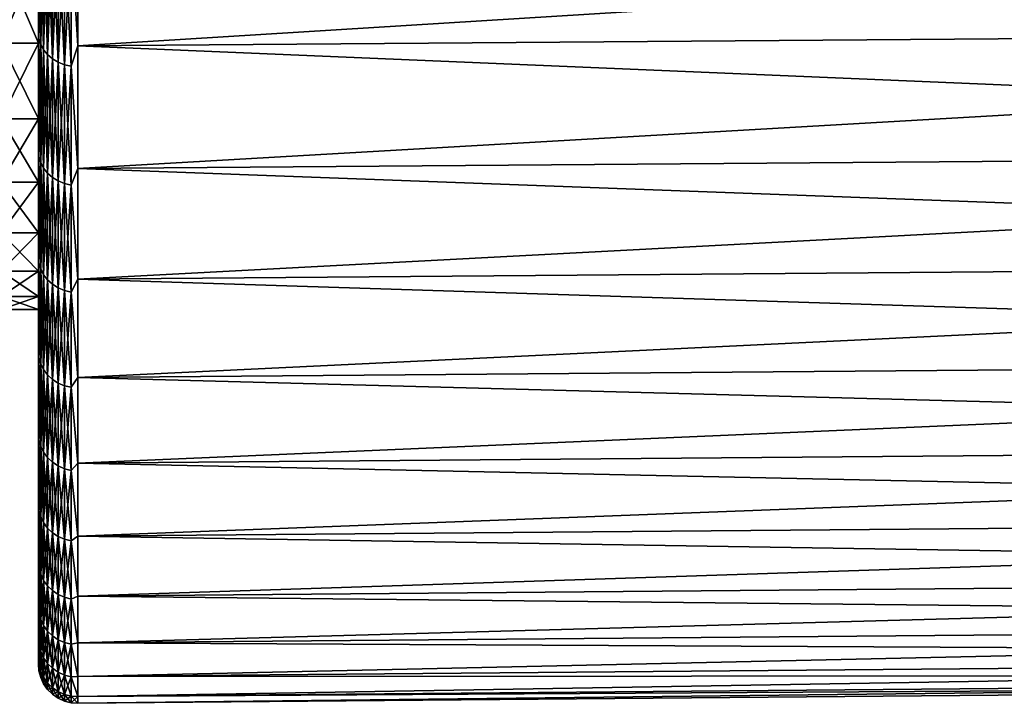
# Model space of a CAD drawing. Header units: metres. Extents: x -2 to 102, y -85 to 102.
# Tile 151 of 256: x 65.38 to 70.39, y -25 to -21.52. Entities that reach past the tile are written whole.
import ezdxf

# ---------------------------------------------------------------- set-up
doc = ezdxf.new("R2010")
doc.units = ezdxf.units.M
doc.layers.add('solid_21064300', color=7, linetype='CONTINUOUS')

msp = doc.modelspace()

# ---------------------------------------------------------------- linework, layer by layer
at = {"layer": 'solid_21064300'}
for points in [[(65.470001, -22.096817, 11.255386), (65.470001, -19.497904, 12.199619), (65.470001, -20.119448, 11.144834)], [(65.470001, -22.096817, 11.255386), (65.470001, -21.477308, 12.396669), (65.470001, -19.497904, 12.199619)], [(65.470001, -22.096821, -11.255381), (65.470001, -20.119448, -11.144834), (65.470001, -19.497904, -12.199619)], [(65.470001, -21.477312, -12.396664), (65.470001, -22.096821, -11.255381), (65.470001, -19.497904, -12.199619)], [(65.470001, -22.655695, 10.083238), (65.470001, -20.119448, 11.144834), (65.470001, -20.684246, 10.057923)], [(65.470001, -22.655695, 10.083238), (65.470001, -22.096817, 11.255386), (65.470001, -20.119448, 11.144834)], [(65.470001, -22.655697, -10.083232), (65.470001, -20.684246, -10.057923), (65.470001, -20.119448, -11.144834)], [(65.470001, -22.096821, -11.255381), (65.470001, -22.655697, -10.083232), (65.470001, -20.119448, -11.144834)], [(65.470001, -22.655695, 10.083238), (65.470001, -20.684246, 10.057923), (65.470001, -21.190172, 8.942908)], [(65.470001, -23.152311, -8.883842), (65.470001, -21.190172, -8.942908), (65.470001, -20.684246, -10.057923)], [(65.470001, -22.655697, -10.083232), (65.470001, -23.152311, -8.883842), (65.470001, -20.684246, -10.057923)], [(65.671745, -20.965298, -13.615002), (78.176163, -20.873775, -13.555573), (78.176163, -21.554615, -12.444542)], [(65.671745, -21.64912, 12.499104), (78.176163, -21.554615, 12.444541), (78.176163, -20.873775, 13.555572)], [(65.671745, -20.965298, 13.615002), (65.671745, -21.64912, 12.499104), (78.176163, -20.873775, 13.555572)], [(65.47303, -21.611729, -12.23141), (65.470001, -21.477312, -12.396664), (65.47303, -20.953415, -13.327737)], [(65.47303, -20.953415, 13.327737), (65.470001, -21.477308, 12.396669), (65.47303, -21.611729, 12.23141)], [(65.47303, -20.953415, 13.327737), (65.47303, -21.611729, 12.23141), (65.482124, -20.982014, 13.345926)], [(65.47303, -20.953415, -13.327737), (65.482124, -20.982014, -13.345926), (65.482124, -21.641224, -12.248103)], [(65.47303, -21.611729, -12.23141), (65.47303, -20.953415, -13.327737), (65.482124, -21.641224, -12.248103)], [(65.636803, -21.090569, -13.414975), (65.671745, -20.965298, -13.615002), (65.671745, -21.64912, -12.499104)], [(65.636803, -21.090569, 13.414975), (65.671745, -21.64912, 12.499104), (65.671745, -20.965298, 13.615002)], [(65.671745, -21.64912, -12.499104), (65.671745, -20.965298, -13.615002), (78.176163, -21.554615, -12.444542)], [(65.47303, -21.611729, 12.23141), (65.482124, -21.641224, 12.248103), (65.482124, -20.982014, 13.345926)], [(65.482124, -20.982014, 13.345926), (65.482124, -21.641224, 12.248103), (65.497002, -21.008829, 13.362983)], [(65.482124, -20.982014, -13.345926), (65.497002, -21.008829, -13.362983), (65.497002, -21.668882, -12.263757)], [(65.482124, -21.641224, -12.248103), (65.482124, -20.982014, -13.345926), (65.497002, -21.668882, -12.263757)], [(65.482124, -21.641224, 12.248103), (65.497002, -21.668882, 12.263757), (65.497002, -21.008829, 13.362983)], [(65.497002, -21.008829, 13.362983), (65.497002, -21.668882, 12.263757), (65.517197, -21.033039, 13.378382)], [(65.497002, -21.008829, -13.362983), (65.517197, -21.033039, -13.378382), (65.517197, -21.693853, -12.277889)], [(65.497002, -21.668882, -12.263757), (65.497002, -21.008829, -13.362983), (65.517197, -21.693853, -12.277889)], [(65.497002, -21.668882, 12.263757), (65.517197, -21.693853, 12.277889), (65.517197, -21.033039, 13.378382)], [(65.517197, -21.033039, 13.378382), (65.517197, -21.693853, 12.277889), (65.542107, -21.053896, 13.391649)], [(65.517197, -21.033039, -13.378382), (65.542107, -21.053896, -13.391649), (65.542107, -21.715366, -12.290065)], [(65.517197, -21.693853, -12.277889), (65.517197, -21.033039, -13.378382), (65.542107, -21.715366, -12.290065)], [(65.517197, -21.693853, 12.277889), (65.542107, -21.715366, 12.290065), (65.542107, -21.053896, 13.391649)], [(65.542107, -21.053896, 13.391649), (65.542107, -21.715366, 12.290065), (65.570946, -21.070761, 13.402375)], [(65.542107, -21.053896, -13.391649), (65.570946, -21.070761, -13.402375), (65.570946, -21.732759, -12.299909)], [(65.542107, -21.715366, -12.290065), (65.542107, -21.053896, -13.391649), (65.570946, -21.732759, -12.299909)], [(65.542107, -21.715366, 12.290065), (65.570946, -21.732759, 12.299909), (65.570946, -21.070761, 13.402375)], [(65.570946, -21.070761, 13.402375), (65.570946, -21.732759, 12.299909), (65.602837, -21.083111, 13.410232)], [(65.570946, -21.070761, -13.402375), (65.602837, -21.083111, -13.410232), (65.602837, -21.745499, -12.307118)], [(65.570946, -21.732759, -12.299909), (65.570946, -21.070761, -13.402375), (65.602837, -21.745499, -12.307118)], [(65.570946, -21.732759, 12.299909), (65.602837, -21.745499, 12.307118), (65.602837, -21.083111, 13.410232)], [(65.602837, -21.083111, 13.410232), (65.602837, -21.745499, 12.307118), (65.636803, -21.090569, 13.414975)], [(65.602837, -21.083111, -13.410232), (65.636803, -21.090569, -13.414975), (65.636803, -21.753191, -12.311471)], [(65.602837, -21.745499, -12.307118), (65.602837, -21.083111, -13.410232), (65.636803, -21.753191, -12.311471)], [(65.602837, -21.745499, 12.307118), (65.636803, -21.753191, 12.311471), (65.636803, -21.090569, 13.414975)], [(65.636803, -21.753191, -12.311471), (65.636803, -21.090569, -13.414975), (65.671745, -21.64912, -12.499104)], [(65.636803, -21.090569, 13.414975), (65.636803, -21.753191, 12.311471), (65.671745, -21.64912, 12.499104)], [(65.279999, -21.636106, 7.802494), (65.470001, -21.636032, 7.802672), (65.470001, -21.190172, 8.942908)], [(65.279999, -21.190176, 8.942956), (65.279999, -21.636106, 7.802494), (65.470001, -21.190172, 8.942908)], [(65.279999, -21.190176, -8.942956), (65.470001, -21.190172, -8.942908), (65.470001, -21.636032, -7.802672)], [(65.279999, -21.636106, -7.802494), (65.279999, -21.190176, -8.942956), (65.470001, -21.636032, -7.802672)], [(65.470001, -23.152309, 8.883848), (65.470001, -21.190172, 8.942908), (65.470001, -21.636032, 7.802672)], [(65.470001, -23.152309, 8.883848), (65.470001, -22.655695, 10.083238), (65.470001, -21.190172, 8.942908)], [(65.470001, -23.152311, -8.883842), (65.470001, -21.636032, -7.802672), (65.470001, -21.190172, -8.942908)], [(65.47303, -21.611729, 12.23141), (65.470001, -21.477308, 12.396669), (65.470001, -22.096817, 11.255386)], [(65.47303, -21.611729, -12.23141), (65.470001, -22.096821, -11.255381), (65.470001, -21.477312, -12.396664)], [(65.671745, -21.64912, -12.499104), (78.176163, -21.554615, -12.444542), (78.176163, -22.176373, -11.299406)], [(65.671745, -22.273603, 11.348946), (78.176163, -22.176373, 11.299406), (78.176163, -21.554615, 12.444541)], [(65.671745, -21.64912, 12.499104), (65.671745, -22.273603, 11.348946), (78.176163, -21.554615, 12.444541)], [(65.47303, -22.21273, -11.102647), (65.470001, -22.096821, -11.255381), (65.47303, -21.611729, -12.23141)], [(65.47303, -21.611729, 12.23141), (65.470001, -22.096817, 11.255386), (65.47303, -22.21273, 11.102647)], [(65.47303, -21.611729, 12.23141), (65.47303, -22.21273, 11.102647), (65.482124, -21.641224, 12.248103)], [(65.47303, -21.611729, -12.23141), (65.482124, -21.641224, -12.248103), (65.482124, -22.243048, -11.1178)], [(65.47303, -22.21273, -11.102647), (65.47303, -21.611729, -12.23141), (65.482124, -22.243048, -11.1178)], [(65.279999, -22.020706, 6.639915), (65.470001, -22.020752, 6.63975), (65.470001, -21.636032, 7.802672)], [(65.279999, -21.636106, 7.802494), (65.279999, -22.020706, 6.639915), (65.470001, -21.636032, 7.802672)], [(65.279999, -21.636106, -7.802494), (65.470001, -21.636032, -7.802672), (65.470001, -22.020752, -6.63975)], [(65.279999, -22.020706, -6.639915), (65.279999, -21.636106, -7.802494), (65.470001, -22.020752, -6.63975)], [(65.470001, -23.585638, 7.659683), (65.470001, -21.636032, 7.802672), (65.470001, -22.020752, 6.63975)], [(65.470001, -23.585638, 7.659683), (65.470001, -23.152309, 8.883848), (65.470001, -21.636032, 7.802672)], [(65.470001, -23.58564, -7.659677), (65.470001, -22.020752, -6.63975), (65.470001, -21.636032, -7.802672)], [(65.470001, -23.152311, -8.883842), (65.470001, -23.58564, -7.659677), (65.470001, -21.636032, -7.802672)], [(65.47303, -22.21273, 11.102647), (65.482124, -22.243048, 11.1178), (65.482124, -21.641224, 12.248103)], [(65.482124, -21.641224, 12.248103), (65.482124, -22.243048, 11.1178), (65.497002, -21.668882, 12.263757)], [(65.482124, -21.641224, -12.248103), (65.497002, -21.668882, -12.263757), (65.497002, -22.271475, -11.132009)], [(65.482124, -22.243048, -11.1178), (65.482124, -21.641224, -12.248103), (65.497002, -22.271475, -11.132009)], [(65.482124, -22.243048, 11.1178), (65.497002, -22.271475, 11.132009), (65.497002, -21.668882, 12.263757)], [(65.497002, -21.668882, 12.263757), (65.497002, -22.271475, 11.132009), (65.517197, -21.693853, 12.277889)], [(65.497002, -21.668882, -12.263757), (65.517197, -21.693853, -12.277889), (65.517197, -22.29714, -11.144836)], [(65.497002, -22.271475, -11.132009), (65.497002, -21.668882, -12.263757), (65.517197, -22.29714, -11.144836)], [(65.636803, -21.753191, -12.311471), (65.671745, -21.64912, -12.499104), (65.671745, -22.273603, -11.348946)], [(65.636803, -21.753191, 12.311471), (65.671745, -22.273603, 11.348946), (65.671745, -21.64912, 12.499104)], [(65.671745, -22.273603, -11.348946), (65.671745, -21.64912, -12.499104), (78.176163, -22.176373, -11.299406)], [(65.497002, -22.271475, 11.132009), (65.517197, -22.29714, 11.144836), (65.517197, -21.693853, 12.277889)], [(65.517197, -21.693853, 12.277889), (65.517197, -22.29714, 11.144836), (65.542107, -21.715366, 12.290065)], [(65.517197, -21.693853, -12.277889), (65.542107, -21.715366, -12.290065), (65.542107, -22.31925, -11.155889)], [(65.517197, -22.29714, -11.144836), (65.517197, -21.693853, -12.277889), (65.542107, -22.31925, -11.155889)], [(65.517197, -22.29714, 11.144836), (65.542107, -22.31925, 11.155889), (65.542107, -21.715366, 12.290065)], [(65.542107, -21.715366, 12.290065), (65.542107, -22.31925, 11.155889), (65.570946, -21.732759, 12.299909)], [(65.542107, -21.715366, -12.290065), (65.570946, -21.732759, -12.299909), (65.570946, -22.337128, -11.164824)], [(65.542107, -22.31925, -11.155889), (65.542107, -21.715366, -12.290065), (65.570946, -22.337128, -11.164824)], [(65.542107, -22.31925, 11.155889), (65.570946, -22.337128, 11.164824), (65.570946, -21.732759, 12.299909)], [(65.570946, -21.732759, 12.299909), (65.570946, -22.337128, 11.164824), (65.602837, -21.745499, 12.307118)], [(65.570946, -21.732759, -12.299909), (65.602837, -21.745499, -12.307118), (65.602837, -22.350222, -11.171369)], [(65.570946, -22.337128, -11.164824), (65.570946, -21.732759, -12.299909), (65.602837, -22.350222, -11.171369)], [(65.570946, -22.337128, 11.164824), (65.602837, -22.350222, 11.171369), (65.602837, -21.745499, 12.307118)], [(65.602837, -21.745499, 12.307118), (65.602837, -22.350222, 11.171369), (65.636803, -21.753191, 12.311471)], [(65.602837, -21.745499, -12.307118), (65.636803, -21.753191, -12.311471), (65.636803, -22.358128, -11.175321)], [(65.602837, -22.350222, -11.171369), (65.602837, -21.745499, -12.307118), (65.636803, -22.358128, -11.175321)], [(65.602837, -22.350222, 11.171369), (65.636803, -22.358128, 11.175321), (65.636803, -21.753191, 12.311471)], [(65.636803, -22.358128, -11.175321), (65.636803, -21.753191, -12.311471), (65.671745, -22.273603, -11.348946)], [(65.636803, -21.753191, 12.311471), (65.636803, -22.358128, 11.175321), (65.671745, -22.273603, 11.348946)], [(65.279999, -22.020706, 6.639915), (65.279999, -22.342888, 5.458514), (65.470001, -22.020752, 6.63975)], [(65.279999, -22.020706, -6.639915), (65.470001, -22.020752, -6.63975), (65.470001, -22.342871, -5.458484)], [(65.279999, -22.342888, -5.458514), (65.279999, -22.020706, -6.639915), (65.470001, -22.342871, -5.458484)], [(65.279999, -22.342888, 5.458514), (65.470001, -22.342871, 5.458484), (65.470001, -22.020752, 6.63975)], [(65.470001, -23.954248, 6.414526), (65.470001, -22.020752, 6.63975), (65.470001, -22.342871, 5.458484)], [(65.470001, -23.954248, 6.414526), (65.470001, -23.585638, 7.659683), (65.470001, -22.020752, 6.63975)], [(65.470001, -23.95425, -6.41452), (65.470001, -22.342871, -5.458484), (65.470001, -22.020752, -6.63975)], [(65.470001, -23.58564, -7.659677), (65.470001, -23.95425, -6.41452), (65.470001, -22.020752, -6.63975)], [(65.47303, -22.21273, 11.102647), (65.470001, -22.096817, 11.255386), (65.470001, -22.655695, 10.083238)], [(65.47303, -22.21273, -11.102647), (65.470001, -22.655697, -10.083232), (65.470001, -22.096821, -11.255381)], [(65.47303, -22.754829, -9.944442), (65.470001, -22.655697, -10.083232), (65.47303, -22.21273, -11.102647)], [(65.47303, -22.21273, 11.102647), (65.470001, -22.655695, 10.083238), (65.47303, -22.754829, 9.944442)], [(65.47303, -22.21273, 11.102647), (65.47303, -22.754829, 9.944442), (65.482124, -22.243048, 11.1178)], [(65.47303, -22.21273, -11.102647), (65.482124, -22.243048, -11.1178), (65.482124, -22.785885, -9.958014)], [(65.47303, -22.754829, -9.944442), (65.47303, -22.21273, -11.102647), (65.482124, -22.785885, -9.958014)], [(65.671745, -22.273603, -11.348946), (78.176163, -22.176373, -11.299406), (78.176163, -22.737343, -10.123304)], [(65.671745, -22.837036, 10.167682), (78.176163, -22.737343, 10.123304), (78.176163, -22.176373, 11.299406)], [(65.671745, -22.273603, 11.348946), (65.671745, -22.837036, 10.167682), (78.176163, -22.176373, 11.299406)], [(65.47303, -22.754829, 9.944442), (65.482124, -22.785885, 9.958014), (65.482124, -22.243048, 11.1178)], [(65.482124, -22.243048, 11.1178), (65.482124, -22.785885, 9.958014), (65.497002, -22.271475, 11.132009)], [(65.482124, -22.243048, -11.1178), (65.497002, -22.271475, -11.132009), (65.497002, -22.815006, -9.970741)], [(65.482124, -22.785885, -9.958014), (65.482124, -22.243048, -11.1178), (65.497002, -22.815006, -9.970741)], [(65.482124, -22.785885, 9.958014), (65.497002, -22.815006, 9.970741), (65.497002, -22.271475, 11.132009)], [(65.497002, -22.271475, 11.132009), (65.497002, -22.815006, 9.970741), (65.517197, -22.29714, 11.144836)], [(65.497002, -22.271475, -11.132009), (65.517197, -22.29714, -11.144836), (65.517197, -22.841297, -9.982231)], [(65.497002, -22.815006, -9.970741), (65.497002, -22.271475, -11.132009), (65.517197, -22.841297, -9.982231)], [(65.636803, -22.358128, -11.175321), (65.671745, -22.273603, -11.348946), (65.671745, -22.837036, -10.167682)], [(65.636803, -22.358128, 11.175321), (65.671745, -22.837036, 10.167682), (65.671745, -22.273603, 11.348946)], [(65.671745, -22.837036, -10.167682), (65.671745, -22.273603, -11.348946), (78.176163, -22.737343, -10.123304)], [(65.497002, -22.815006, 9.970741), (65.517197, -22.841297, 9.982231), (65.517197, -22.29714, 11.144836)], [(65.517197, -22.29714, 11.144836), (65.517197, -22.841297, 9.982231), (65.542107, -22.31925, 11.155889)], [(65.517197, -22.29714, -11.144836), (65.542107, -22.31925, -11.155889), (65.542107, -22.863949, -9.99213)], [(65.517197, -22.841297, -9.982231), (65.517197, -22.29714, -11.144836), (65.542107, -22.863949, -9.99213)], [(65.517197, -22.841297, 9.982231), (65.542107, -22.863949, 9.99213), (65.542107, -22.31925, 11.155889)], [(65.542107, -22.31925, 11.155889), (65.542107, -22.863949, 9.99213), (65.570946, -22.337128, 11.164824)], [(65.542107, -22.31925, -11.155889), (65.570946, -22.337128, -11.164824), (65.570946, -22.882263, -10.000134)], [(65.542107, -22.863949, -9.99213), (65.542107, -22.31925, -11.155889), (65.570946, -22.882263, -10.000134)], [(65.279999, -22.601734, 4.261641), (65.470001, -22.601692, 4.261827), (65.470001, -22.342871, 5.458484)], [(65.279999, -22.342888, 5.458514), (65.279999, -22.601734, 4.261641), (65.470001, -22.342871, 5.458484)], [(65.279999, -22.342888, -5.458514), (65.470001, -22.342871, -5.458484), (65.470001, -22.601692, -4.261827)], [(65.279999, -22.601734, -4.261641), (65.279999, -22.342888, -5.458514), (65.470001, -22.601692, -4.261827)], [(65.470001, -24.257097, 5.152224), (65.470001, -22.342871, 5.458484), (65.470001, -22.601692, 4.261827)], [(65.470001, -24.257097, 5.152224), (65.470001, -23.954248, 6.414526), (65.470001, -22.342871, 5.458484)], [(65.470001, -24.257097, -5.152218), (65.470001, -22.601692, -4.261827), (65.470001, -22.342871, -5.458484)], [(65.470001, -23.95425, -6.41452), (65.470001, -24.257097, -5.152218), (65.470001, -22.342871, -5.458484)], [(65.542107, -22.863949, 9.99213), (65.570946, -22.882263, 10.000134), (65.570946, -22.337128, 11.164824)], [(65.570946, -22.337128, 11.164824), (65.570946, -22.882263, 10.000134), (65.602837, -22.350222, 11.171369)], [(65.570946, -22.337128, -11.164824), (65.602837, -22.350222, -11.171369), (65.602837, -22.895676, -10.005995)], [(65.570946, -22.882263, -10.000134), (65.570946, -22.337128, -11.164824), (65.602837, -22.895676, -10.005995)], [(65.570946, -22.882263, 10.000134), (65.602837, -22.895676, 10.005995), (65.602837, -22.350222, 11.171369)], [(65.602837, -22.350222, 11.171369), (65.602837, -22.895676, 10.005995), (65.636803, -22.358128, 11.175321)], [(65.602837, -22.350222, -11.171369), (65.636803, -22.358128, -11.175321), (65.636803, -22.903774, -10.009535)], [(65.602837, -22.895676, -10.005995), (65.602837, -22.350222, -11.171369), (65.636803, -22.903774, -10.009535)], [(65.602837, -22.895676, 10.005995), (65.636803, -22.903774, 10.009535), (65.636803, -22.358128, 11.175321)], [(65.636803, -22.903774, -10.009535), (65.636803, -22.358128, -11.175321), (65.671745, -22.837036, -10.167682)], [(65.636803, -22.358128, 11.175321), (65.636803, -22.903774, 10.009535), (65.671745, -22.837036, 10.167682)], [(65.279999, -22.796515, 3.052687), (65.470001, -22.796534, 3.052508), (65.470001, -22.601692, 4.261827)], [(65.279999, -22.601734, 4.261641), (65.279999, -22.796515, 3.052687), (65.470001, -22.601692, 4.261827)], [(65.279999, -22.601734, -4.261641), (65.470001, -22.601692, -4.261827), (65.470001, -22.796534, -3.052508)], [(65.279999, -22.796515, -3.052687), (65.279999, -22.601734, -4.261641), (65.470001, -22.796534, -3.052508)], [(65.470001, -24.493559, 3.875391), (65.470001, -22.601692, 4.261827), (65.470001, -22.796534, 3.052508)], [(65.470001, -24.493559, 3.875391), (65.470001, -24.257097, 5.152224), (65.470001, -22.601692, 4.261827)], [(65.470001, -24.493559, -3.875386), (65.470001, -22.796534, -3.052508), (65.470001, -22.601692, -4.261827)], [(65.470001, -24.257097, -5.152218), (65.470001, -24.493559, -3.875386), (65.470001, -22.601692, -4.261827)], [(65.47303, -22.754829, 9.944442), (65.470001, -22.655695, 10.083238), (65.470001, -23.152309, 8.883848)], [(65.47303, -22.754829, -9.944442), (65.470001, -23.152311, -8.883842), (65.470001, -22.655697, -10.083232)], [(65.47303, -23.236586, -8.759867), (65.470001, -23.152311, -8.883842), (65.47303, -22.754829, -9.944442)], [(65.47303, -22.754829, 9.944442), (65.470001, -23.152309, 8.883848), (65.47303, -23.236586, 8.759867)], [(65.47303, -22.754829, 9.944442), (65.47303, -23.236586, 8.759867), (65.482124, -22.785885, 9.958014)], [(65.47303, -22.754829, -9.944442), (65.482124, -22.785885, -9.958014), (65.482124, -23.268299, -8.771822)], [(65.47303, -23.236586, -8.759867), (65.47303, -22.754829, -9.944442), (65.482124, -23.268299, -8.771822)], [(65.671745, -22.837036, -10.167682), (78.176163, -22.737343, -10.123304), (78.176163, -23.235992, -8.919456)], [(65.671745, -23.337875, 8.958547), (78.176163, -23.235992, 8.919455), (78.176163, -22.737343, 10.123304)], [(65.671745, -22.837036, 10.167682), (65.671745, -23.337875, 8.958547), (78.176163, -22.737343, 10.123304)], [(65.279999, -22.796515, 3.052687), (65.279999, -22.926676, 1.83508), (65.470001, -22.796534, 3.052508)], [(65.279999, -22.796515, -3.052687), (65.470001, -22.796534, -3.052508), (65.470001, -22.926655, -1.83507)], [(65.279999, -22.926676, -1.83508), (65.279999, -22.796515, -3.052687), (65.470001, -22.926655, -1.83507)], [(65.279999, -22.926676, 1.83508), (65.470001, -22.926655, 1.83507), (65.470001, -22.796534, 3.052508)], [(65.470001, -24.662811, 2.587764), (65.470001, -22.796534, 3.052508), (65.470001, -22.926655, 1.83507)], [(65.470001, -24.662811, 2.587764), (65.470001, -24.493559, 3.875391), (65.470001, -22.796534, 3.052508)], [(65.470001, -24.662811, -2.587761), (65.470001, -22.926655, -1.83507), (65.470001, -22.796534, -3.052508)], [(65.470001, -24.493559, -3.875386), (65.470001, -24.662811, -2.587761), (65.470001, -22.796534, -3.052508)], [(65.47303, -23.236586, 8.759867), (65.482124, -23.268299, 8.771822), (65.482124, -22.785885, 9.958014)], [(65.482124, -22.785885, 9.958014), (65.482124, -23.268299, 8.771822), (65.497002, -22.815006, 9.970741)], [(65.482124, -22.785885, -9.958014), (65.497002, -22.815006, -9.970741), (65.497002, -23.298037, -8.783032)], [(65.482124, -23.268299, -8.771822), (65.482124, -22.785885, -9.958014), (65.497002, -23.298037, -8.783032)], [(65.482124, -23.268299, 8.771822), (65.497002, -23.298037, 8.783032), (65.497002, -22.815006, 9.970741)], [(65.497002, -22.815006, 9.970741), (65.497002, -23.298037, 8.783032), (65.517197, -22.841297, 9.982231)], [(65.497002, -22.815006, -9.970741), (65.517197, -22.841297, -9.982231), (65.517197, -23.324884, -8.793154)], [(65.497002, -23.298037, -8.783032), (65.497002, -22.815006, -9.970741), (65.517197, -23.324884, -8.793154)], [(65.497002, -23.298037, 8.783032), (65.517197, -23.324884, 8.793154), (65.517197, -22.841297, 9.982231)], [(65.517197, -22.841297, 9.982231), (65.517197, -23.324884, 8.793154), (65.542107, -22.863949, 9.99213)], [(65.517197, -22.841297, -9.982231), (65.542107, -22.863949, -9.99213), (65.542107, -23.348015, -8.801873)], [(65.517197, -23.324884, -8.793154), (65.517197, -22.841297, -9.982231), (65.542107, -23.348015, -8.801873)], [(65.517197, -23.324884, 8.793154), (65.542107, -23.348015, 8.801873), (65.542107, -22.863949, 9.99213)], [(65.542107, -22.863949, 9.99213), (65.542107, -23.348015, 8.801873), (65.570946, -22.882263, 10.000134)], [(65.542107, -22.863949, -9.99213), (65.570946, -22.882263, -10.000134), (65.570946, -23.366716, -8.808924)], [(65.542107, -23.348015, -8.801873), (65.542107, -22.863949, -9.99213), (65.570946, -23.366716, -8.808924)], [(65.636803, -22.903774, -10.009535), (65.671745, -22.837036, -10.167682), (65.671745, -23.337875, -8.958547)], [(65.636803, -22.903774, 10.009535), (65.671745, -23.337875, 8.958547), (65.671745, -22.837036, 10.167682)], [(65.671745, -23.337875, -8.958547), (65.671745, -22.837036, -10.167682), (78.176163, -23.235992, -8.919456)], [(65.542107, -23.348015, 8.801873), (65.570946, -23.366716, 8.808924), (65.570946, -22.882263, 10.000134)], [(65.570946, -22.882263, 10.000134), (65.570946, -23.366716, 8.808924), (65.602837, -22.895676, 10.005995)], [(65.570946, -22.882263, -10.000134), (65.602837, -22.895676, -10.005995), (65.602837, -23.380413, -8.814087)], [(65.570946, -23.366716, -8.808924), (65.570946, -22.882263, -10.000134), (65.602837, -23.380413, -8.814087)], [(65.570946, -23.366716, 8.808924), (65.602837, -23.380413, 8.814087), (65.602837, -22.895676, 10.005995)], [(65.602837, -22.895676, 10.005995), (65.602837, -23.380413, 8.814087), (65.636803, -22.903774, 10.009535)], [(65.602837, -22.895676, -10.005995), (65.636803, -22.903774, -10.009535), (65.636803, -23.388683, -8.817204)], [(65.602837, -23.380413, -8.814087), (65.602837, -22.895676, -10.005995), (65.636803, -23.388683, -8.817204)], [(65.602837, -23.380413, 8.814087), (65.636803, -23.388683, 8.817204), (65.636803, -22.903774, 10.009535)], [(65.636803, -23.388683, -8.817204), (65.636803, -22.903774, -10.009535), (65.671745, -23.337875, -8.958547)], [(65.636803, -22.903774, 10.009535), (65.636803, -23.388683, 8.817204), (65.671745, -23.337875, 8.958547)], [(65.279999, -22.99185, 0.612272), (65.470001, -22.991837, 0.612458), (65.470001, -22.926655, 1.83507)], [(65.279999, -22.926676, 1.83508), (65.279999, -22.99185, 0.612272), (65.470001, -22.926655, 1.83507)], [(65.279999, -22.926676, -1.83508), (65.470001, -22.926655, -1.83507), (65.470001, -22.991837, -0.612458)], [(65.279999, -22.99185, -0.612272), (65.279999, -22.926676, -1.83508), (65.470001, -22.991837, -0.612458)], [(65.470001, -24.764423, 1.29539), (65.470001, -22.926655, 1.83507), (65.470001, -22.991837, 0.612458)], [(65.470001, -24.764423, 1.29539), (65.470001, -24.662811, 2.587764), (65.470001, -22.926655, 1.83507)], [(65.470001, -24.764423, -1.295389), (65.470001, -22.991837, -0.612458), (65.470001, -22.926655, -1.83507)], [(65.470001, -24.662811, -2.587761), (65.470001, -24.764423, -1.295389), (65.470001, -22.926655, -1.83507)], [(65.279999, -22.99185, -0.612272), (65.470001, -22.991837, -0.612458), (65.470001, -22.991837, 0.612458)], [(65.279999, -22.99185, 0.612272), (65.279999, -22.99185, -0.612272), (65.470001, -22.991837, 0.612458)], [(65.470001, -24.798246), (65.470001, -22.991837, 0.612458), (65.470001, -22.991837, -0.612458)], [(65.470001, -24.764423, 1.29539), (65.470001, -22.991837, 0.612458), (65.470001, -24.798246)], [(65.470001, -24.764423, -1.295389), (65.470001, -24.798246), (65.470001, -22.991837, -0.612458)], [(65.47303, -23.236586, 8.759867), (65.470001, -23.152309, 8.883848), (65.470001, -23.585638, 7.659683)], [(65.47303, -23.236586, -8.759867), (65.470001, -23.58564, -7.659677), (65.470001, -23.152311, -8.883842)], [(65.47303, -23.656723, -7.552061), (65.470001, -23.58564, -7.659677), (65.47303, -23.236586, -8.759867)], [(65.47303, -23.236586, 8.759867), (65.470001, -23.585638, 7.659683), (65.47303, -23.656723, 7.552061)], [(65.47303, -23.236586, 8.759867), (65.47303, -23.656723, 7.552061), (65.482124, -23.268299, 8.771822)], [(65.47303, -23.236586, -8.759867), (65.482124, -23.268299, -8.771822), (65.482124, -23.689011, -7.562368)], [(65.47303, -23.656723, -7.552061), (65.47303, -23.236586, -8.759867), (65.482124, -23.689011, -7.562368)], [(65.47303, -23.656723, 7.552061), (65.482124, -23.689011, 7.562368), (65.482124, -23.268299, 8.771822)], [(65.482124, -23.268299, 8.771822), (65.482124, -23.689011, 7.562368), (65.497002, -23.298037, 8.783032)], [(65.482124, -23.268299, -8.771822), (65.497002, -23.298037, -8.783032), (65.497002, -23.719286, -7.572033)], [(65.482124, -23.689011, -7.562368), (65.482124, -23.268299, -8.771822), (65.497002, -23.719286, -7.572033)], [(65.671745, -23.337875, -8.958547), (78.176163, -23.235992, -8.919456), (78.176163, -23.670956, -7.691156)], [(65.671745, -23.774746, 7.724856), (78.176163, -23.670956, 7.691156), (78.176163, -23.235992, 8.919455)], [(65.671745, -23.337875, 8.958547), (65.671745, -23.774746, 7.724856), (78.176163, -23.235992, 8.919455)], [(65.482124, -23.689011, 7.562368), (65.497002, -23.719286, 7.572033), (65.497002, -23.298037, 8.783032)], [(65.497002, -23.298037, 8.783032), (65.497002, -23.719286, 7.572033), (65.517197, -23.324884, 8.793154)], [(65.497002, -23.298037, -8.783032), (65.517197, -23.324884, -8.793154), (65.517197, -23.746618, -7.580759)], [(65.497002, -23.719286, -7.572033), (65.497002, -23.298037, -8.783032), (65.517197, -23.746618, -7.580759)], [(65.497002, -23.719286, 7.572033), (65.517197, -23.746618, 7.580759), (65.517197, -23.324884, 8.793154)], [(65.517197, -23.324884, 8.793154), (65.517197, -23.746618, 7.580759), (65.542107, -23.348015, 8.801873)], [(65.517197, -23.324884, -8.793154), (65.542107, -23.348015, -8.801873), (65.542107, -23.770168, -7.588276)], [(65.517197, -23.746618, -7.580759), (65.517197, -23.324884, -8.793154), (65.542107, -23.770168, -7.588276)], [(65.517197, -23.746618, 7.580759), (65.542107, -23.770168, 7.588276), (65.542107, -23.348015, 8.801873)], [(65.542107, -23.348015, 8.801873), (65.542107, -23.770168, 7.588276), (65.570946, -23.366716, 8.808924)], [(65.542107, -23.348015, -8.801873), (65.570946, -23.366716, -8.808924), (65.570946, -23.789207, -7.594355)], [(65.542107, -23.770168, -7.588276), (65.542107, -23.348015, -8.801873), (65.570946, -23.789207, -7.594355)], [(65.542107, -23.770168, 7.588276), (65.570946, -23.789207, 7.594355), (65.570946, -23.366716, 8.808924)], [(65.570946, -23.366716, 8.808924), (65.570946, -23.789207, 7.594355), (65.602837, -23.380413, 8.814087)], [(65.570946, -23.366716, -8.808924), (65.602837, -23.380413, -8.814087), (65.602837, -23.803152, -7.598806)], [(65.570946, -23.789207, -7.594355), (65.570946, -23.366716, -8.808924), (65.602837, -23.803152, -7.598806)], [(65.636803, -23.388683, -8.817204), (65.671745, -23.337875, -8.958547), (65.671745, -23.774746, -7.724856)], [(65.636803, -23.388683, 8.817204), (65.671745, -23.774746, 7.724856), (65.671745, -23.337875, 8.958547)], [(65.671745, -23.774746, -7.724856), (65.671745, -23.337875, -8.958547), (78.176163, -23.670956, -7.691156)], [(65.570946, -23.789207, 7.594355), (65.602837, -23.803152, 7.598806), (65.602837, -23.380413, 8.814087)], [(65.602837, -23.380413, 8.814087), (65.602837, -23.803152, 7.598806), (65.636803, -23.388683, 8.817204)], [(65.602837, -23.380413, -8.814087), (65.636803, -23.388683, -8.817204), (65.636803, -23.811571, -7.601494)], [(65.602837, -23.803152, -7.598806), (65.602837, -23.380413, -8.814087), (65.636803, -23.811571, -7.601494)], [(65.602837, -23.803152, 7.598806), (65.636803, -23.811571, 7.601494), (65.636803, -23.388683, 8.817204)], [(65.636803, -23.811571, -7.601494), (65.636803, -23.388683, -8.817204), (65.671745, -23.774746, -7.724856)], [(65.636803, -23.388683, 8.817204), (65.636803, -23.811571, 7.601494), (65.671745, -23.774746, 7.724856)], [(65.47303, -23.656723, 7.552061), (65.470001, -23.585638, 7.659683), (65.470001, -23.954248, 6.414526)], [(65.47303, -23.656723, -7.552061), (65.470001, -23.95425, -6.41452), (65.470001, -23.58564, -7.659677)], [(65.47303, -24.014128, -6.324229), (65.470001, -23.95425, -6.41452), (65.47303, -23.656723, -7.552061)], [(65.47303, -23.656723, 7.552061), (65.470001, -23.954248, 6.414526), (65.47303, -24.014128, 6.324229)], [(65.47303, -23.656723, 7.552061), (65.47303, -24.014128, 6.324229), (65.482124, -23.689011, 7.562368)], [(65.47303, -23.656723, -7.552061), (65.482124, -23.689011, -7.562368), (65.482124, -24.046902, -6.33286)], [(65.47303, -24.014128, -6.324229), (65.47303, -23.656723, -7.552061), (65.482124, -24.046902, -6.33286)], [(65.671745, -23.774746, -7.724856), (78.176163, -23.670956, -7.691156), (78.176163, -24.041039, -6.441775)], [(65.671745, -24.146452, 6.469996), (78.176163, -24.041039, 6.441776), (78.176163, -23.670956, 7.691156)], [(65.671745, -23.774746, 7.724856), (65.671745, -24.146452, 6.469996), (78.176163, -23.670956, 7.691156)], [(65.47303, -24.014128, 6.324229), (65.482124, -24.046902, 6.33286), (65.482124, -23.689011, 7.562368)], [(65.482124, -23.689011, 7.562368), (65.482124, -24.046902, 6.33286), (65.497002, -23.719286, 7.572033)], [(65.482124, -23.689011, -7.562368), (65.497002, -23.719286, -7.572033), (65.497002, -24.077635, -6.340954)], [(65.482124, -24.046902, -6.33286), (65.482124, -23.689011, -7.562368), (65.497002, -24.077635, -6.340954)], [(65.482124, -24.046902, 6.33286), (65.497002, -24.077635, 6.340954), (65.497002, -23.719286, 7.572033)], [(65.497002, -23.719286, 7.572033), (65.497002, -24.077635, 6.340954), (65.517197, -23.746618, 7.580759)], [(65.497002, -23.719286, -7.572033), (65.517197, -23.746618, -7.580759), (65.517197, -24.105381, -6.348261)], [(65.497002, -24.077635, -6.340954), (65.497002, -23.719286, -7.572033), (65.517197, -24.105381, -6.348261)], [(65.497002, -24.077635, 6.340954), (65.517197, -24.105381, 6.348261), (65.517197, -23.746618, 7.580759)], [(65.517197, -23.746618, 7.580759), (65.517197, -24.105381, 6.348261), (65.542107, -23.770168, 7.588276)], [(65.517197, -23.746618, -7.580759), (65.542107, -23.770168, -7.588276), (65.542107, -24.129286, -6.354557)], [(65.517197, -24.105381, -6.348261), (65.517197, -23.746618, -7.580759), (65.542107, -24.129286, -6.354557)], [(65.517197, -24.105381, 6.348261), (65.542107, -24.129286, 6.354557), (65.542107, -23.770168, 7.588276)], [(65.542107, -23.770168, 7.588276), (65.542107, -24.129286, 6.354557), (65.570946, -23.789207, 7.594355)], [(65.542107, -23.770168, -7.588276), (65.570946, -23.789207, -7.594355), (65.570946, -24.148613, -6.359646)], [(65.542107, -24.129286, -6.354557), (65.542107, -23.770168, -7.588276), (65.570946, -24.148613, -6.359646)], [(65.636803, -23.811571, -7.601494), (65.671745, -23.774746, -7.724856), (65.671745, -24.146452, -6.469996)], [(65.636803, -23.811571, 7.601494), (65.671745, -24.146452, 6.469996), (65.671745, -23.774746, 7.724856)], [(65.671745, -24.146452, -6.469996), (65.671745, -23.774746, -7.724856), (78.176163, -24.041039, -6.441775)], [(65.542107, -24.129286, 6.354557), (65.570946, -24.148613, 6.359646), (65.570946, -23.789207, 7.594355)], [(65.570946, -23.789207, 7.594355), (65.570946, -24.148613, 6.359646), (65.602837, -23.803152, 7.598806)], [(65.570946, -23.789207, -7.594355), (65.602837, -23.803152, -7.598806), (65.602837, -24.162767, -6.363374)], [(65.570946, -24.148613, -6.359646), (65.570946, -23.789207, -7.594355), (65.602837, -24.162767, -6.363374)], [(65.570946, -24.148613, 6.359646), (65.602837, -24.162767, 6.363374), (65.602837, -23.803152, 7.598806)], [(65.602837, -23.803152, 7.598806), (65.602837, -24.162767, 6.363374), (65.636803, -23.811571, 7.601494)], [(65.602837, -23.803152, -7.598806), (65.636803, -23.811571, -7.601494), (65.636803, -24.171314, -6.365625)], [(65.602837, -24.162767, -6.363374), (65.602837, -23.803152, -7.598806), (65.636803, -24.171314, -6.365625)], [(65.602837, -24.162767, 6.363374), (65.636803, -24.171314, 6.365625), (65.636803, -23.811571, 7.601494)], [(65.636803, -24.171314, -6.365625), (65.636803, -23.811571, -7.601494), (65.671745, -24.146452, -6.469996)], [(65.636803, -23.811571, 7.601494), (65.636803, -24.171314, 6.365625), (65.671745, -24.146452, 6.469996)], [(65.47303, -24.014128, 6.324229), (65.470001, -23.954248, 6.414526), (65.470001, -24.257097, 5.152224)], [(65.47303, -24.014128, -6.324229), (65.470001, -24.257097, -5.152218), (65.470001, -23.95425, -6.41452)], [(65.47303, -24.30785, -5.079626), (65.470001, -24.257097, -5.152218), (65.47303, -24.014128, -6.324229)], [(65.47303, -24.014128, 6.324229), (65.470001, -24.257097, 5.152224), (65.47303, -24.30785, 5.079626)], [(65.47303, -24.014128, 6.324229), (65.47303, -24.30785, 5.079626), (65.482124, -24.046902, 6.33286)], [(65.47303, -24.014128, -6.324229), (65.482124, -24.046902, -6.33286), (65.482124, -24.341026, -5.086559)], [(65.47303, -24.30785, -5.079626), (65.47303, -24.014128, -6.324229), (65.482124, -24.341026, -5.086559)], [(65.47303, -24.30785, 5.079626), (65.482124, -24.341026, 5.086559), (65.482124, -24.046902, 6.33286)], [(65.482124, -24.046902, 6.33286), (65.482124, -24.341026, 5.086559), (65.497002, -24.077635, 6.340954)], [(65.482124, -24.046902, -6.33286), (65.497002, -24.077635, -6.340954), (65.497002, -24.372135, -5.09306)], [(65.482124, -24.341026, -5.086559), (65.482124, -24.046902, -6.33286), (65.497002, -24.372135, -5.09306)], [(65.482124, -24.341026, 5.086559), (65.497002, -24.372135, 5.09306), (65.497002, -24.077635, 6.340954)], [(65.497002, -24.077635, 6.340954), (65.497002, -24.372135, 5.09306), (65.517197, -24.105381, 6.348261)], [(65.497002, -24.077635, -6.340954), (65.517197, -24.105381, -6.348261), (65.517197, -24.400221, -5.098929)], [(65.497002, -24.372135, -5.09306), (65.497002, -24.077635, -6.340954), (65.517197, -24.400221, -5.098929)], [(65.671745, -24.146452, -6.469996), (78.176163, -24.041039, -6.441775), (78.176163, -24.345228, -5.174737)], [(65.671745, -24.451973, 5.197405), (78.176163, -24.345228, 5.174737), (78.176163, -24.041039, 6.441776)], [(65.671745, -24.146452, 6.469996), (65.671745, -24.451973, 5.197405), (78.176163, -24.041039, 6.441776)], [(65.497002, -24.372135, 5.09306), (65.517197, -24.400221, 5.098929), (65.517197, -24.105381, 6.348261)], [(65.517197, -24.105381, 6.348261), (65.517197, -24.400221, 5.098929), (65.542107, -24.129286, 6.354557)], [(65.517197, -24.105381, -6.348261), (65.542107, -24.129286, -6.354557), (65.542107, -24.424417, -5.103985)], [(65.517197, -24.400221, -5.098929), (65.517197, -24.105381, -6.348261), (65.542107, -24.424417, -5.103985)], [(65.517197, -24.400221, 5.098929), (65.542107, -24.424417, 5.103985), (65.542107, -24.129286, 6.354557)], [(65.542107, -24.129286, 6.354557), (65.542107, -24.424417, 5.103985), (65.570946, -24.148613, 6.359646)], [(65.542107, -24.129286, -6.354557), (65.570946, -24.148613, -6.359646), (65.570946, -24.443981, -5.108073)], [(65.542107, -24.424417, -5.103985), (65.542107, -24.129286, -6.354557), (65.570946, -24.443981, -5.108073)], [(65.542107, -24.424417, 5.103985), (65.570946, -24.443981, 5.108073), (65.570946, -24.148613, 6.359646)], [(65.570946, -24.148613, 6.359646), (65.570946, -24.443981, 5.108073), (65.602837, -24.162767, 6.363374)], [(65.570946, -24.148613, -6.359646), (65.602837, -24.162767, -6.363374), (65.602837, -24.458309, -5.111068)], [(65.570946, -24.443981, -5.108073), (65.570946, -24.148613, -6.359646), (65.602837, -24.458309, -5.111068)], [(65.570946, -24.443981, 5.108073), (65.602837, -24.458309, 5.111068), (65.602837, -24.162767, 6.363374)], [(65.602837, -24.162767, 6.363374), (65.602837, -24.458309, 5.111068), (65.636803, -24.171314, 6.365625)], [(65.602837, -24.162767, -6.363374), (65.636803, -24.171314, -6.365625), (65.636803, -24.466959, -5.112875)], [(65.602837, -24.458309, -5.111068), (65.602837, -24.162767, -6.363374), (65.636803, -24.466959, -5.112875)], [(65.602837, -24.458309, 5.111068), (65.636803, -24.466959, 5.112875), (65.636803, -24.171314, 6.365625)], [(65.636803, -24.171314, -6.365625), (65.671745, -24.146452, -6.469996), (65.671745, -24.451973, -5.197405)], [(65.636803, -24.171314, 6.365625), (65.671745, -24.451973, 5.197405), (65.671745, -24.146452, 6.469996)], [(65.636803, -24.466959, -5.112875), (65.636803, -24.171314, -6.365625), (65.671745, -24.451973, -5.197405)], [(65.636803, -24.171314, 6.365625), (65.636803, -24.466959, 5.112875), (65.671745, -24.451973, 5.197405)], [(65.671745, -24.451973, -5.197405), (65.671745, -24.146452, -6.469996), (78.176163, -24.345228, -5.174737)], [(65.47303, -24.30785, -5.079626), (65.470001, -24.493559, -3.875386), (65.470001, -24.257097, -5.152218)], [(65.47303, -24.30785, 5.079626), (65.470001, -24.257097, 5.152224), (65.470001, -24.493559, 3.875391)], [(65.47303, -24.537113, -3.821553), (65.470001, -24.493559, -3.875386), (65.47303, -24.30785, -5.079626)], [(65.47303, -24.30785, 5.079626), (65.470001, -24.493559, 3.875391), (65.47303, -24.537113, 3.821553)], [(65.47303, -24.30785, 5.079626), (65.47303, -24.537113, 3.821553), (65.482124, -24.341026, 5.086559)], [(65.47303, -24.30785, -5.079626), (65.482124, -24.341026, -5.086559), (65.482124, -24.570601, -3.826769)], [(65.47303, -24.537113, -3.821553), (65.47303, -24.30785, -5.079626), (65.482124, -24.570601, -3.826769)], [(65.47303, -24.537113, 3.821553), (65.482124, -24.570601, 3.826769), (65.482124, -24.341026, 5.086559)], [(65.482124, -24.341026, 5.086559), (65.482124, -24.570601, 3.826769), (65.497002, -24.372135, 5.09306)], [(65.482124, -24.341026, -5.086559), (65.497002, -24.372135, -5.09306), (65.497002, -24.602003, -3.83166)], [(65.482124, -24.570601, -3.826769), (65.482124, -24.341026, -5.086559), (65.497002, -24.602003, -3.83166)], [(65.482124, -24.570601, 3.826769), (65.497002, -24.602003, 3.83166), (65.497002, -24.372135, 5.09306)], [(65.497002, -24.372135, 5.09306), (65.497002, -24.602003, 3.83166), (65.517197, -24.400221, 5.098929)], [(65.497002, -24.372135, -5.09306), (65.517197, -24.400221, -5.098929), (65.517197, -24.630354, -3.836075)], [(65.497002, -24.602003, -3.83166), (65.497002, -24.372135, -5.09306), (65.517197, -24.630354, -3.836075)], [(65.671745, -24.451973, -5.197405), (78.176163, -24.345228, -5.174737), (78.176163, -24.582689, -3.893515)], [(65.671745, -24.690472, 3.91057), (78.176163, -24.582689, 3.893515), (78.176163, -24.345228, 5.174737)], [(65.671745, -24.451973, 5.197405), (65.671745, -24.690472, 3.91057), (78.176163, -24.345228, 5.174737)], [(65.497002, -24.602003, 3.83166), (65.517197, -24.630354, 3.836075), (65.517197, -24.400221, 5.098929)], [(65.517197, -24.400221, 5.098929), (65.517197, -24.630354, 3.836075), (65.542107, -24.424417, 5.103985)], [(65.517197, -24.400221, -5.098929), (65.542107, -24.424417, -5.103985), (65.542107, -24.654779, -3.839879)], [(65.517197, -24.630354, -3.836075), (65.517197, -24.400221, -5.098929), (65.542107, -24.654779, -3.839879)], [(65.517197, -24.630354, 3.836075), (65.542107, -24.654779, 3.839879), (65.542107, -24.424417, 5.103985)], [(65.542107, -24.424417, 5.103985), (65.542107, -24.654779, 3.839879), (65.570946, -24.443981, 5.108073)], [(65.542107, -24.424417, -5.103985), (65.570946, -24.443981, -5.108073), (65.570946, -24.674526, -3.842955)], [(65.542107, -24.654779, -3.839879), (65.542107, -24.424417, -5.103985), (65.570946, -24.674526, -3.842955)], [(65.542107, -24.654779, 3.839879), (65.570946, -24.674526, 3.842955), (65.570946, -24.443981, 5.108073)], [(65.570946, -24.443981, 5.108073), (65.570946, -24.674526, 3.842955), (65.602837, -24.458309, 5.111068)], [(65.570946, -24.443981, -5.108073), (65.602837, -24.458309, -5.111068), (65.602837, -24.68899, -3.845207)], [(65.570946, -24.674526, -3.842955), (65.570946, -24.443981, -5.108073), (65.602837, -24.68899, -3.845207)], [(65.570946, -24.674526, 3.842955), (65.602837, -24.68899, 3.845207), (65.602837, -24.458309, 5.111068)], [(65.602837, -24.458309, 5.111068), (65.602837, -24.68899, 3.845207), (65.636803, -24.466959, 5.112875)], [(65.602837, -24.458309, -5.111068), (65.636803, -24.466959, -5.112875), (65.636803, -24.697723, -3.846568)], [(65.602837, -24.68899, -3.845207), (65.602837, -24.458309, -5.111068), (65.636803, -24.697723, -3.846568)], [(65.602837, -24.68899, 3.845207), (65.636803, -24.697723, 3.846568), (65.636803, -24.466959, 5.112875)], [(65.636803, -24.466959, -5.112875), (65.671745, -24.451973, -5.197405), (65.671745, -24.690472, -3.91057)], [(65.636803, -24.466959, 5.112875), (65.671745, -24.690472, 3.91057), (65.671745, -24.451973, 5.197405)], [(65.636803, -24.697723, -3.846568), (65.636803, -24.466959, -5.112875), (65.671745, -24.690472, -3.91057)], [(65.636803, -24.466959, 5.112875), (65.636803, -24.697723, 3.846568), (65.671745, -24.690472, 3.91057)], [(65.671745, -24.690472, -3.91057), (65.671745, -24.451973, -5.197405), (78.176163, -24.582689, -3.893515)], [(65.47303, -24.537113, -3.821553), (65.470001, -24.662811, -2.587761), (65.470001, -24.493559, -3.875386)], [(65.47303, -24.537113, 3.821553), (65.470001, -24.493559, 3.875391), (65.470001, -24.662811, 2.587764)], [(65.47303, -24.701307, -2.553346), (65.470001, -24.662811, -2.587761), (65.47303, -24.537113, -3.821553)], [(65.47303, -24.537113, 3.821553), (65.470001, -24.662811, 2.587764), (65.47303, -24.701307, 2.553346)], [(65.47303, -24.537113, 3.821553), (65.47303, -24.701307, 2.553346), (65.482124, -24.570601, 3.826769)], [(65.47303, -24.537113, -3.821553), (65.482124, -24.570601, -3.826769), (65.482124, -24.73502, -2.556831)], [(65.47303, -24.701307, -2.553346), (65.47303, -24.537113, -3.821553), (65.482124, -24.73502, -2.556831)], [(65.47303, -24.701307, 2.553346), (65.482124, -24.73502, 2.556831), (65.482124, -24.570601, 3.826769)], [(65.482124, -24.570601, 3.826769), (65.482124, -24.73502, 2.556831), (65.497002, -24.602003, 3.83166)], [(65.482124, -24.570601, -3.826769), (65.497002, -24.602003, -3.83166), (65.497002, -24.766632, -2.560099)], [(65.482124, -24.73502, -2.556831), (65.482124, -24.570601, -3.826769), (65.497002, -24.766632, -2.560099)], [(65.482124, -24.73502, 2.556831), (65.497002, -24.766632, 2.560099), (65.497002, -24.602003, 3.83166)], [(65.497002, -24.602003, 3.83166), (65.497002, -24.766632, 2.560099), (65.517197, -24.630354, 3.836075)], [(65.497002, -24.602003, -3.83166), (65.517197, -24.630354, -3.836075), (65.517197, -24.795174, -2.563049)], [(65.497002, -24.766632, -2.560099), (65.497002, -24.602003, -3.83166), (65.517197, -24.795174, -2.563049)], [(65.497002, -24.766632, 2.560099), (65.517197, -24.795174, 2.563049), (65.517197, -24.630354, 3.836075)], [(65.517197, -24.630354, 3.836075), (65.517197, -24.795174, 2.563049), (65.542107, -24.654779, 3.839879)], [(65.517197, -24.630354, -3.836075), (65.542107, -24.654779, -3.839879), (65.542107, -24.819761, -2.565591)], [(65.517197, -24.795174, -2.563049), (65.517197, -24.630354, -3.836075), (65.542107, -24.819761, -2.565591)], [(65.671745, -24.690472, -3.91057), (78.176163, -24.582689, -3.893515), (78.176163, -24.752769, -2.60162)], [(65.671745, -24.861298, 2.613015), (78.176163, -24.752769, 2.60162), (78.176163, -24.582689, 3.893515)], [(65.671745, -24.690472, 3.91057), (65.671745, -24.861298, 2.613015), (78.176163, -24.582689, 3.893515)], [(65.47303, -24.701307, -2.553346), (65.470001, -24.764423, -1.295389), (65.470001, -24.662811, -2.587761)], [(65.47303, -24.701307, 2.553346), (65.470001, -24.662811, 2.587764), (65.470001, -24.764423, 1.29539)], [(65.517197, -24.795174, 2.563049), (65.542107, -24.819761, 2.565591), (65.542107, -24.654779, 3.839879)], [(65.542107, -24.654779, 3.839879), (65.542107, -24.819761, 2.565591), (65.570946, -24.674526, 3.842955)], [(65.542107, -24.654779, -3.839879), (65.570946, -24.674526, -3.842955), (65.570946, -24.839642, -2.567646)], [(65.542107, -24.819761, -2.565591), (65.542107, -24.654779, -3.839879), (65.570946, -24.839642, -2.567646)], [(65.542107, -24.819761, 2.565591), (65.570946, -24.839642, 2.567646), (65.570946, -24.674526, 3.842955)], [(65.570946, -24.674526, 3.842955), (65.570946, -24.839642, 2.567646), (65.602837, -24.68899, 3.845207)], [(65.570946, -24.674526, -3.842955), (65.602837, -24.68899, -3.845207), (65.602837, -24.854202, -2.569151)], [(65.570946, -24.839642, -2.567646), (65.570946, -24.674526, -3.842955), (65.602837, -24.854202, -2.569151)], [(65.47303, -24.799999, -1.278368), (65.470001, -24.764423, -1.295389), (65.47303, -24.701307, -2.553346)], [(65.47303, -24.701307, 2.553346), (65.470001, -24.764423, 1.29539), (65.47303, -24.799999, 1.278368)], [(65.47303, -24.701307, 2.553346), (65.47303, -24.799999, 1.278368), (65.482124, -24.73502, 2.556831)], [(65.47303, -24.701307, -2.553346), (65.482124, -24.73502, -2.556831), (65.482124, -24.833847, -1.280113)], [(65.47303, -24.799999, -1.278368), (65.47303, -24.701307, -2.553346), (65.482124, -24.833847, -1.280113)], [(65.570946, -24.839642, 2.567646), (65.602837, -24.854202, 2.569151), (65.602837, -24.68899, 3.845207)], [(65.602837, -24.68899, 3.845207), (65.602837, -24.854202, 2.569151), (65.636803, -24.697723, 3.846568)], [(65.602837, -24.68899, -3.845207), (65.636803, -24.697723, -3.846568), (65.636803, -24.862993, -2.570059)], [(65.602837, -24.854202, -2.569151), (65.602837, -24.68899, -3.845207), (65.636803, -24.862993, -2.570059)], [(65.602837, -24.854202, 2.569151), (65.636803, -24.862993, 2.570059), (65.636803, -24.697723, 3.846568)], [(65.636803, -24.697723, -3.846568), (65.671745, -24.690472, -3.91057), (65.671745, -24.861298, -2.613015)], [(65.636803, -24.697723, 3.846568), (65.671745, -24.861298, 2.613015), (65.671745, -24.690472, 3.91057)], [(65.636803, -24.862993, -2.570059), (65.636803, -24.697723, -3.846568), (65.671745, -24.861298, -2.613015)], [(65.636803, -24.697723, 3.846568), (65.636803, -24.862993, 2.570059), (65.671745, -24.861298, 2.613015)], [(65.671745, -24.861298, -2.613015), (65.671745, -24.690472, -3.91057), (78.176163, -24.752769, -2.60162)], [(65.47303, -24.832926), (65.470001, -24.798246), (65.470001, -24.764423, -1.295389)], [(65.47303, -24.799999, 1.278368), (65.470001, -24.764423, 1.29539), (65.470001, -24.798246)], [(65.47303, -24.799999, -1.278368), (65.47303, -24.832926), (65.470001, -24.764423, -1.295389)], [(65.47303, -24.799999, 1.278368), (65.482124, -24.833847, 1.280113), (65.482124, -24.73502, 2.556831)], [(65.482124, -24.73502, 2.556831), (65.482124, -24.833847, 1.280113), (65.497002, -24.766632, 2.560099)], [(65.482124, -24.73502, -2.556831), (65.497002, -24.766632, -2.560099), (65.497002, -24.865585, -1.281749)], [(65.482124, -24.833847, -1.280113), (65.482124, -24.73502, -2.556831), (65.497002, -24.865585, -1.281749)], [(65.482124, -24.833847, 1.280113), (65.497002, -24.865585, 1.281749), (65.497002, -24.766632, 2.560099)], [(65.497002, -24.766632, 2.560099), (65.497002, -24.865585, 1.281749), (65.517197, -24.795174, 2.563049)], [(65.497002, -24.766632, -2.560099), (65.517197, -24.795174, -2.563049), (65.517197, -24.894239, -1.283226)], [(65.497002, -24.865585, -1.281749), (65.497002, -24.766632, -2.560099), (65.517197, -24.894239, -1.283226)], [(65.671745, -24.861298, -2.613015), (78.176163, -24.752769, -2.60162), (78.176163, -24.855005, -1.302595)], [(65.671745, -24.96398, 1.3083), (78.176163, -24.855005, 1.302595), (78.176163, -24.752769, 2.60162)], [(65.671745, -24.861298, 2.613015), (65.671745, -24.96398, 1.3083), (78.176163, -24.752769, 2.60162)], [(65.47303, -24.799999, 1.278368), (65.470001, -24.798246), (65.47303, -24.832926)], [(65.47303, -24.799999, -1.278368), (65.482124, -24.866817), (65.47303, -24.832926)], [(65.47303, -24.799999, -1.278368), (65.482124, -24.833847, -1.280113), (65.482124, -24.866817)], [(65.47303, -24.799999, 1.278368), (65.47303, -24.832926), (65.482124, -24.833847, 1.280113)], [(65.497002, -24.865585, 1.281749), (65.517197, -24.894239, 1.283226), (65.517197, -24.795174, 2.563049)], [(65.517197, -24.795174, 2.563049), (65.517197, -24.894239, 1.283226), (65.542107, -24.819761, 2.565591)], [(65.517197, -24.795174, -2.563049), (65.542107, -24.819761, -2.565591), (65.542107, -24.918926, -1.284498)], [(65.517197, -24.894239, -1.283226), (65.517197, -24.795174, -2.563049), (65.542107, -24.918926, -1.284498)], [(65.517197, -24.894239, 1.283226), (65.542107, -24.918926, 1.284498), (65.542107, -24.819761, 2.565591)], [(65.542107, -24.819761, 2.565591), (65.542107, -24.918926, 1.284498), (65.570946, -24.839642, 2.567646)], [(65.542107, -24.819761, -2.565591), (65.570946, -24.839642, -2.567646), (65.570946, -24.938885, -1.285527)], [(65.542107, -24.918926, -1.284498), (65.542107, -24.819761, -2.565591), (65.570946, -24.938885, -1.285527)], [(65.47303, -24.832926), (65.482124, -24.866817), (65.482124, -24.833847, 1.280113)], [(65.482124, -24.833847, -1.280113), (65.497002, -24.898598), (65.482124, -24.866817)], [(65.482124, -24.833847, -1.280113), (65.497002, -24.865585, -1.281749), (65.497002, -24.898598)], [(65.482124, -24.833847, 1.280113), (65.482124, -24.866817), (65.497002, -24.865585, 1.281749)], [(65.482124, -24.866817), (65.497002, -24.898598), (65.497002, -24.865585, 1.281749)], [(65.497002, -24.865585, -1.281749), (65.517197, -24.92729), (65.497002, -24.898598)], [(65.497002, -24.865585, -1.281749), (65.517197, -24.894239, -1.283226), (65.517197, -24.92729)], [(65.497002, -24.865585, 1.281749), (65.497002, -24.898598), (65.517197, -24.894239, 1.283226)], [(65.542107, -24.918926, 1.284498), (65.570946, -24.938885, 1.285527), (65.570946, -24.839642, 2.567646)], [(65.570946, -24.839642, 2.567646), (65.570946, -24.938885, 1.285527), (65.602837, -24.854202, 2.569151)], [(65.570946, -24.839642, -2.567646), (65.602837, -24.854202, -2.569151), (65.602837, -24.953505, -1.286281)], [(65.570946, -24.938885, -1.285527), (65.570946, -24.839642, -2.567646), (65.602837, -24.953505, -1.286281)], [(65.570946, -24.938885, 1.285527), (65.602837, -24.953505, 1.286281), (65.602837, -24.854202, 2.569151)], [(65.602837, -24.854202, 2.569151), (65.602837, -24.953505, 1.286281), (65.636803, -24.862993, 2.570059)], [(65.602837, -24.854202, -2.569151), (65.636803, -24.862993, -2.570059), (65.636803, -24.96233, -1.286736)], [(65.602837, -24.953505, -1.286281), (65.602837, -24.854202, -2.569151), (65.636803, -24.96233, -1.286736)], [(65.602837, -24.953505, 1.286281), (65.636803, -24.96233, 1.286736), (65.636803, -24.862993, 2.570059)], [(65.636803, -24.862993, -2.570059), (65.671745, -24.861298, -2.613015), (65.671745, -24.96398, -1.3083)], [(65.636803, -24.862993, 2.570059), (65.671745, -24.96398, 1.3083), (65.671745, -24.861298, 2.613015)], [(65.636803, -24.96233, -1.286736), (65.636803, -24.862993, -2.570059), (65.671745, -24.96398, -1.3083)], [(65.636803, -24.862993, 2.570059), (65.636803, -24.96233, 1.286736), (65.671745, -24.96398, 1.3083)], [(78.176163, -24.855005, 1.302595), (65.671745, -24.99824), (78.176163, -24.889114)], [(65.671745, -24.96398, 1.3083), (65.671745, -24.99824), (78.176163, -24.855005, 1.302595)], [(65.671745, -24.96398, -1.3083), (78.176163, -24.855005, -1.302595), (78.176163, -24.889114)], [(65.671745, -24.96398, -1.3083), (65.671745, -24.861298, -2.613015), (78.176163, -24.855005, -1.302595)], [(65.497002, -24.898598), (65.517197, -24.92729), (65.517197, -24.894239, 1.283226)], [(65.517197, -24.894239, -1.283226), (65.542107, -24.952009), (65.517197, -24.92729)], [(65.517197, -24.894239, -1.283226), (65.542107, -24.918926, -1.284498), (65.542107, -24.952009)], [(65.517197, -24.894239, 1.283226), (65.517197, -24.92729), (65.542107, -24.918926, 1.284498)], [(65.517197, -24.92729), (65.542107, -24.952009), (65.542107, -24.918926, 1.284498)], [(65.542107, -24.918926, -1.284498), (65.570946, -24.971996), (65.542107, -24.952009)], [(65.542107, -24.918926, -1.284498), (65.570946, -24.938885, -1.285527), (65.570946, -24.971996)], [(65.542107, -24.918926, 1.284498), (65.542107, -24.952009), (65.570946, -24.938885, 1.285527)], [(65.671745, -24.96398, -1.3083), (78.176163, -24.889114), (65.671745, -24.99824)], [(65.542107, -24.952009), (65.570946, -24.971996), (65.570946, -24.938885, 1.285527)], [(65.570946, -24.938885, -1.285527), (65.602837, -24.986633), (65.570946, -24.971996)], [(65.570946, -24.938885, -1.285527), (65.602837, -24.953505, -1.286281), (65.602837, -24.986633)], [(65.570946, -24.938885, 1.285527), (65.570946, -24.971996), (65.602837, -24.953505, 1.286281)], [(65.570946, -24.971996), (65.602837, -24.986633), (65.602837, -24.953505, 1.286281)], [(65.602837, -24.953505, -1.286281), (65.636803, -24.995472), (65.602837, -24.986633)], [(65.602837, -24.953505, -1.286281), (65.636803, -24.96233, -1.286736), (65.636803, -24.995472)], [(65.602837, -24.953505, 1.286281), (65.602837, -24.986633), (65.636803, -24.96233, 1.286736)], [(65.602837, -24.986633), (65.636803, -24.995472), (65.636803, -24.96233, 1.286736)], [(65.636803, -24.96233, -1.286736), (65.671745, -24.96398, -1.3083), (65.671745, -24.99824)], [(65.636803, -24.96233, -1.286736), (65.671745, -24.99824), (65.636803, -24.995472)], [(65.636803, -24.96233, 1.286736), (65.636803, -24.995472), (65.671745, -24.96398, 1.3083)], [(65.636803, -24.995472), (65.671745, -24.99824), (65.671745, -24.96398, 1.3083)]]:
    msp.add_3dface(points, dxfattribs=at)

doc.saveas('drawing.dxf')
